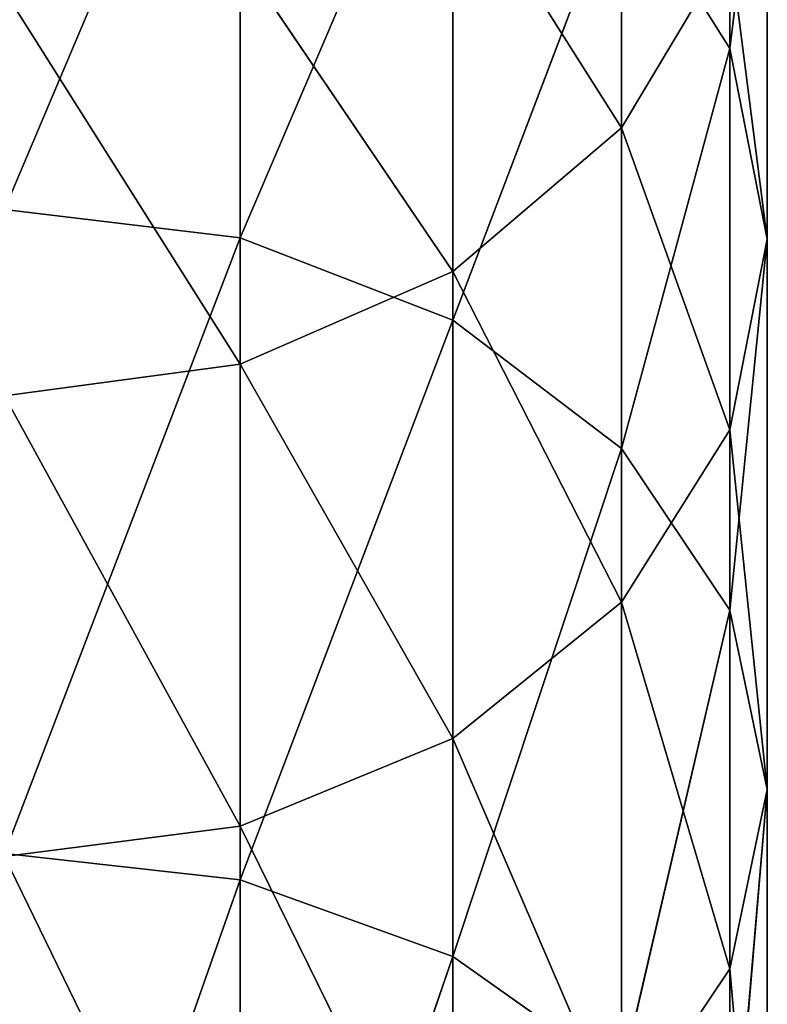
# Model space of a CAD drawing. Extents: x 907 to 1501, y 0 to 291.
# Tile 109 of 221: x 1204.48 to 1209.04, y 131.31 to 137.32. Entities that reach past the tile are written whole.
import ezdxf

# ---------------------------------------------------------------- set-up
doc = ezdxf.new("R2010")
doc.units = 0
doc.header["$LTSCALE"] = 25.4
doc.layers.get('0').update_dxf_attribs({"color": 13, "linetype": 'CONTINUOUS'})

# ---------------------------------------------------------------- blocks, each defined once
blk = doc.blocks.new('GIOTTO-LED-M-8170_STL')
at = {"color": 44}
for p, q in [((301.5015, 116.4782, 158.8325), (300.0646, 120.5646, 162.9182)), ((301.5015, 116.4782, 158.8325), (300.0646, 120.5646, 162.9182)), ((302.7978, 116.0112, 159.2995), (301.5015, 120.3916, 163.066)), ((302.7978, 116.0112, 159.2995), (301.5015, 120.3916, 163.066)), ((301.5015, 116.4782, 158.8325), (301.5015, 120.3916, 163.066)), ((301.5015, 116.4782, 158.8325), (301.5015, 120.3916, 163.066)), ((302.7978, 116.0112, 159.2995), (302.7978, 119.8893, 163.4949)), ((302.7978, 116.0112, 159.2995), (302.7978, 119.8893, 163.4949)), ((301.5015, 116.4782, 158.8325), (300.0646, 116.6391, 158.6716)), ((301.5015, 116.4782, 158.8325), (300.0646, 116.6391, 158.6716)), ((301.5015, 112.2448, 154.9192), (300.0646, 116.6391, 158.6716)), ((301.5015, 112.2448, 154.9192), (300.0646, 116.6391, 158.6716)), ((302.7978, 116.0112, 159.2995), (301.5015, 116.4782, 158.8325)), ((302.7978, 116.0112, 159.2995), (301.5015, 116.4782, 158.8325)), ((302.7978, 111.8158, 155.4214), (301.5015, 116.4782, 158.8325)), ((302.7978, 111.8158, 155.4214), (301.5015, 116.4782, 158.8325)), ((301.5015, 112.2448, 154.9192), (301.5015, 116.4782, 158.8325)), ((301.5015, 112.2448, 154.9192), (301.5015, 116.4782, 158.8325)), ((302.7978, 111.8158, 155.4214), (302.7978, 116.0112, 159.2995)), ((302.7978, 116.0112, 159.2995), (303.8265, 111.1477, 156.2036)), ((302.7978, 116.0112, 159.2995), (303.8265, 111.1477, 156.2036)), ((302.7978, 116.0112, 159.2995), (303.8265, 115.2837, 160.027)), ((302.7978, 116.0112, 159.2995), (303.8265, 115.2837, 160.027)), ((302.7978, 111.8158, 155.4214), (302.7978, 116.0112, 159.2995)), ((304.487, 110.3058, 157.1893), (303.8265, 115.2837, 160.027)), ((304.487, 110.3058, 157.1893), (303.8265, 115.2837, 160.027)), ((303.8265, 111.1477, 156.2036), (303.8265, 115.2837, 160.027)), ((303.8265, 111.1477, 156.2036), (303.8265, 115.2837, 160.027)), ((304.7146, 109.3726, 158.282), (304.487, 114.3671, 160.9436)), ((304.7146, 109.3726, 158.282), (304.487, 114.3671, 160.9436)), ((304.487, 110.3058, 157.1893), (304.487, 114.3671, 160.9436)), ((304.487, 110.3058, 157.1893), (304.487, 114.3671, 160.9436)), ((304.7146, 113.3511, 161.9596), (304.487, 108.4394, 159.3746)), ((304.7146, 113.3511, 161.9596), (304.487, 108.4394, 159.3746)), ((304.7146, 109.3726, 158.282), (304.7146, 113.3511, 161.9596)), ((304.7146, 109.3726, 158.282), (304.7146, 113.3511, 161.9596)), ((301.5015, 112.2448, 154.9192), (300.0646, 112.3926, 154.7461)), ((301.5015, 112.2448, 154.9192), (300.0646, 112.3926, 154.7461)), ((301.5015, 107.7173, 151.35), (300.0646, 112.3926, 154.7461)), ((301.5015, 107.7173, 151.35), (300.0646, 112.3926, 154.7461)), ((304.487, 108.4394, 159.3746), (304.487, 112.335, 162.9757)), ((304.487, 108.4394, 159.3746), (304.487, 112.335, 162.9757)), ((302.7978, 111.8158, 155.4214), (301.5015, 112.2448, 154.9192)), ((302.7978, 111.8158, 155.4214), (301.5015, 112.2448, 154.9192)), ((302.7978, 107.3291, 151.8844), (301.5015, 112.2448, 154.9192)), ((302.7978, 107.3291, 151.8844), (301.5015, 112.2448, 154.9192)), ((301.5015, 107.7173, 151.35), (301.5015, 112.2448, 154.9192)), ((301.5015, 107.7173, 151.35), (301.5015, 112.2448, 154.9192)), ((302.7978, 107.3291, 151.8844), (302.7978, 111.8158, 155.4214)), ((302.7978, 111.8158, 155.4214), (303.8265, 106.7244, 152.7166)), ((302.7978, 111.8158, 155.4214), (303.8265, 106.7244, 152.7166)), ((302.7978, 111.8158, 155.4214), (303.8265, 111.1477, 156.2036)), ((302.7978, 111.8158, 155.4214), (303.8265, 111.1477, 156.2036)), ((302.7978, 107.3291, 151.8844), (302.7978, 111.8158, 155.4214)), ((304.487, 110.3058, 157.1893), (303.8265, 111.1477, 156.2036)), ((304.487, 110.3058, 157.1893), (303.8265, 111.1477, 156.2036)), ((304.487, 105.9625, 153.7653), (303.8265, 111.1477, 156.2036)), ((304.487, 105.9625, 153.7653), (303.8265, 111.1477, 156.2036)), ((303.8265, 106.7244, 152.7166), (303.8265, 111.1477, 156.2036)), ((303.8265, 106.7244, 152.7166), (303.8265, 111.1477, 156.2036)), ((304.7146, 109.3726, 158.282), (304.487, 110.3058, 157.1893)), ((304.7146, 109.3726, 158.282), (304.487, 110.3058, 157.1893)), ((304.7146, 105.1179, 154.9278), (304.487, 110.3058, 157.1893)), ((304.7146, 105.1179, 154.9278), (304.487, 110.3058, 157.1893)), ((304.487, 105.9625, 153.7653), (304.487, 110.3058, 157.1893)), ((304.487, 105.9625, 153.7653), (304.487, 110.3058, 157.1893)), ((304.7146, 109.3726, 158.282), (304.487, 104.2733, 156.0903)), ((304.7146, 109.3726, 158.282), (304.487, 104.2733, 156.0903)), ((304.7146, 109.3726, 158.282), (304.487, 108.4394, 159.3746)), ((304.7146, 109.3726, 158.282), (304.487, 108.4394, 159.3746)), ((304.7146, 105.1179, 154.9278), (304.7146, 109.3726, 158.282)), ((304.7146, 105.1179, 154.9278), (304.7146, 109.3726, 158.282)), ((303.8265, 107.5976, 160.3603), (304.487, 108.4394, 159.3746)), ((303.8265, 107.5976, 160.3603), (304.487, 108.4394, 159.3746)), ((303.8265, 103.5114, 157.139), (304.487, 108.4394, 159.3746)), ((303.8265, 103.5114, 157.139), (304.487, 108.4394, 159.3746)), ((304.487, 104.2733, 156.0903), (304.487, 108.4394, 159.3746)), ((304.487, 104.2733, 156.0903), (304.487, 108.4394, 159.3746)), ((303.8265, 107.5976, 160.3603), (302.7978, 102.9067, 157.9713)), ((303.8265, 107.5976, 160.3603), (302.7978, 102.9067, 157.9713)), ((303.8265, 103.5114, 157.139), (303.8265, 107.5976, 160.3603)), ((303.8265, 103.5114, 157.139), (303.8265, 107.5976, 160.3603)), ((301.5015, 102.5185, 158.5056), (302.7978, 106.9295, 161.1426)), ((301.5015, 102.5185, 158.5056), (302.7978, 106.9295, 161.1426)), ((302.7978, 102.9067, 157.9713), (302.7978, 106.9295, 161.1426)), ((302.7978, 102.9067, 157.9713), (302.7978, 106.9295, 161.1426)), ((304.487, 105.9625, 153.7653), (303.8265, 106.7244, 152.7166)), ((304.487, 105.9625, 153.7653), (303.8265, 106.7244, 152.7166)), ((300.0646, 102.3847, 158.6898), (301.5015, 106.5005, 161.6448)), ((300.0646, 102.3847, 158.6898), (301.5015, 106.5005, 161.6448)), ((301.5015, 102.5185, 158.5056), (301.5015, 106.5005, 161.6448)), ((301.5015, 102.5185, 158.5056), (301.5015, 106.5005, 161.6448)), ((304.7146, 105.1179, 154.9278), (304.487, 105.9625, 153.7653)), ((304.7146, 105.1179, 154.9278), (304.487, 105.9625, 153.7653)), ((304.7146, 100.6131, 151.9178), (304.487, 105.9625, 153.7653)), ((304.7146, 100.6131, 151.9178), (304.487, 105.9625, 153.7653)), ((304.487, 101.3639, 150.6926), (304.487, 105.9625, 153.7653)), ((304.487, 101.3639, 150.6926), (304.487, 105.9625, 153.7653)), ((304.7146, 105.1179, 154.9278), (304.487, 99.8623, 153.143)), ((304.7146, 105.1179, 154.9278), (304.487, 99.8623, 153.143)), ((304.7146, 105.1179, 154.9278), (304.487, 104.2733, 156.0903)), ((304.7146, 105.1179, 154.9278), (304.487, 104.2733, 156.0903)), ((304.7146, 100.6131, 151.9178), (304.7146, 105.1179, 154.9278)), ((304.7146, 100.6131, 151.9178), (304.7146, 105.1179, 154.9278)), ((303.8265, 103.5114, 157.139), (304.487, 104.2733, 156.0903)), ((303.8265, 103.5114, 157.139), (304.487, 104.2733, 156.0903)), ((303.8265, 99.185, 154.2483), (304.487, 104.2733, 156.0903)), ((303.8265, 99.185, 154.2483), (304.487, 104.2733, 156.0903)), ((304.487, 99.8623, 153.143), (304.487, 104.2733, 156.0903)), ((304.487, 99.8623, 153.143), (304.487, 104.2733, 156.0903)), ((303.8265, 103.5114, 157.139), (302.7978, 98.6475, 155.1254)), ((303.8265, 103.5114, 157.139), (302.7978, 98.6475, 155.1254)), ((303.8265, 103.5114, 157.139), (302.7978, 102.9067, 157.9713)), ((303.8265, 103.5114, 157.139), (302.7978, 102.9067, 157.9713)), ((303.8265, 99.185, 154.2483), (303.8265, 103.5114, 157.139)), ((303.8265, 99.185, 154.2483), (303.8265, 103.5114, 157.139)), ((301.5015, 102.5185, 158.5056), (302.7978, 102.9067, 157.9713)), ((301.5015, 102.5185, 158.5056), (302.7978, 102.9067, 157.9713)), ((301.5015, 98.3024, 155.6886), (302.7978, 102.9067, 157.9713)), ((301.5015, 98.3024, 155.6886), (302.7978, 102.9067, 157.9713)), ((302.7978, 98.6475, 155.1254), (302.7978, 102.9067, 157.9713)), ((302.7978, 98.6475, 155.1254), (302.7978, 102.9067, 157.9713)), ((300.0646, 102.3847, 158.6898), (301.5015, 102.5185, 158.5056)), ((300.0646, 102.3847, 158.6898), (301.5015, 102.5185, 158.5056)), ((300.0646, 98.1835, 155.8826), (301.5015, 102.5185, 158.5056)), ((300.0646, 98.1835, 155.8826), (301.5015, 102.5185, 158.5056)), ((301.5015, 98.3024, 155.6886), (301.5015, 102.5185, 158.5056)), ((301.5015, 98.3024, 155.6886), (301.5015, 102.5185, 158.5056)), ((303.8265, 99.185, 154.2483), (304.487, 99.8623, 153.143)), ((303.8265, 99.185, 154.2483), (304.487, 99.8623, 153.143)), ((303.8265, 99.185, 154.2483), (302.7978, 94.1782, 152.6225)), ((303.8265, 99.185, 154.2483), (302.7978, 94.1782, 152.6225)), ((303.8265, 99.185, 154.2483), (302.7978, 98.6475, 155.1254)), ((303.8265, 99.185, 154.2483), (302.7978, 98.6475, 155.1254)), ((303.8265, 94.6452, 151.7058), (303.8265, 99.185, 154.2483)), ((303.8265, 94.6452, 151.7058), (303.8265, 99.185, 154.2483)), ((301.5015, 98.3024, 155.6886), (302.7978, 98.6475, 155.1254)), ((301.5015, 98.3024, 155.6886), (302.7978, 98.6475, 155.1254)), ((301.5015, 93.8783, 153.211), (302.7978, 98.6475, 155.1254)), ((301.5015, 93.8783, 153.211), (302.7978, 98.6475, 155.1254)), ((302.7978, 94.1782, 152.6225), (302.7978, 98.6475, 155.1254)), ((302.7978, 94.1782, 152.6225), (302.7978, 98.6475, 155.1254)), ((300.0646, 98.1835, 155.8826), (301.5015, 98.3024, 155.6886)), ((300.0646, 98.1835, 155.8826), (301.5015, 98.3024, 155.6886)), ((300.0646, 93.775, 153.4137), (301.5015, 98.3024, 155.6886)), ((300.0646, 93.775, 153.4137), (301.5015, 98.3024, 155.6886)), ((301.5015, 93.8783, 153.211), (301.5015, 98.3024, 155.6886)), ((301.5015, 93.8783, 153.211), (301.5015, 98.3024, 155.6886))]:
    blk.add_line(p, q, dxfattribs=at)
mesh = blk.add_polyface(dxfattribs=at)
corners = [(301.5015, 120.3916, 163.066), (301.5015, 116.4782, 158.8325), (300.0646, 120.5646, 162.9182)]
mesh.append_faces([[corners[k] for k in face] for face in [(0, 1, 2)]], dxfattribs={"color": 44})
mesh = blk.add_polyface(dxfattribs=at)
corners = [(300.0646, 120.5646, 162.9182), (301.5015, 116.4782, 158.8325), (300.0646, 116.6391, 158.6716)]
mesh.append_faces([[corners[k] for k in face] for face in [(0, 1, 2)]], dxfattribs={"color": 44})
mesh = blk.add_polyface(dxfattribs=at)
corners = [(302.7978, 119.8893, 163.4949), (302.7978, 116.0112, 159.2995), (301.5015, 120.3916, 163.066)]
mesh.append_faces([[corners[k] for k in face] for face in [(0, 1, 2)]], dxfattribs={"color": 44})
mesh = blk.add_polyface(dxfattribs=at)
corners = [(301.5015, 120.3916, 163.066), (302.7978, 116.0112, 159.2995), (301.5015, 116.4782, 158.8325)]
mesh.append_faces([[corners[k] for k in face] for face in [(0, 1, 2)]], dxfattribs={"color": 44})
mesh = blk.add_polyface(dxfattribs=at)
corners = [(302.7978, 119.8893, 163.4949), (303.8265, 115.2837, 160.027), (302.7978, 116.0112, 159.2995)]
mesh.append_faces([[corners[k] for k in face] for face in [(0, 1, 2)]], dxfattribs={"color": 44})
mesh = blk.add_polyface(dxfattribs=at)
corners = [(301.5015, 112.2448, 154.9192), (300.0646, 116.6391, 158.6716), (301.5015, 116.4782, 158.8325)]
mesh.append_faces([[corners[k] for k in face] for face in [(0, 1, 2)]], dxfattribs={"color": 44})
mesh = blk.add_polyface(dxfattribs=at)
corners = [(301.5015, 112.2448, 154.9192), (300.0646, 112.3926, 154.7461), (300.0646, 116.6391, 158.6716)]
mesh.append_faces([[corners[k] for k in face] for face in [(0, 1, 2)]], dxfattribs={"color": 44})
mesh = blk.add_polyface(dxfattribs=at)
corners = [(302.7978, 111.8158, 155.4214), (301.5015, 116.4782, 158.8325), (302.7978, 116.0112, 159.2995)]
mesh.append_faces([[corners[k] for k in face] for face in [(0, 1, 2)]], dxfattribs={"color": 44})
mesh = blk.add_polyface(dxfattribs=at)
corners = [(302.7978, 111.8158, 155.4214), (301.5015, 112.2448, 154.9192), (301.5015, 116.4782, 158.8325)]
mesh.append_faces([[corners[k] for k in face] for face in [(0, 1, 2)]], dxfattribs={"color": 44})
mesh = blk.add_polyface(dxfattribs=at)
corners = [(302.7978, 116.0112, 159.2995), (303.8265, 111.1477, 156.2036), (302.7978, 111.8158, 155.4214)]
mesh.append_faces([[corners[k] for k in face] for face in [(0, 1, 2)]], dxfattribs={"color": 44})
mesh = blk.add_polyface(dxfattribs=at)
corners = [(302.7978, 116.0112, 159.2995), (303.8265, 115.2837, 160.027), (303.8265, 111.1477, 156.2036)]
mesh.append_faces([[corners[k] for k in face] for face in [(0, 1, 2)]], dxfattribs={"color": 44})
mesh = blk.add_polyface(dxfattribs=at)
corners = [(303.8265, 115.2837, 160.027), (304.487, 114.3671, 160.9436), (304.487, 110.3058, 157.1893)]
mesh.append_faces([[corners[k] for k in face] for face in [(0, 1, 2)]], dxfattribs={"color": 44})
mesh = blk.add_polyface(dxfattribs=at)
corners = [(303.8265, 115.2837, 160.027), (304.487, 110.3058, 157.1893), (303.8265, 111.1477, 156.2036)]
mesh.append_faces([[corners[k] for k in face] for face in [(0, 1, 2)]], dxfattribs={"color": 44})
mesh = blk.add_polyface(dxfattribs=at)
corners = [(304.487, 114.3671, 160.9436), (304.7146, 113.3511, 161.9596), (304.7146, 109.3726, 158.282)]
mesh.append_faces([[corners[k] for k in face] for face in [(0, 1, 2)]], dxfattribs={"color": 44})
mesh = blk.add_polyface(dxfattribs=at)
corners = [(304.487, 114.3671, 160.9436), (304.7146, 109.3726, 158.282), (304.487, 110.3058, 157.1893)]
mesh.append_faces([[corners[k] for k in face] for face in [(0, 1, 2)]], dxfattribs={"color": 44})
mesh = blk.add_polyface(dxfattribs=at)
corners = [(304.7146, 113.3511, 161.9596), (304.487, 108.4394, 159.3746), (304.7146, 109.3726, 158.282)]
mesh.append_faces([[corners[k] for k in face] for face in [(0, 1, 2)]], dxfattribs={"color": 44})
mesh = blk.add_polyface(dxfattribs=at)
corners = [(304.7146, 113.3511, 161.9596), (304.487, 112.335, 162.9757), (304.487, 108.4394, 159.3746)]
mesh.append_faces([[corners[k] for k in face] for face in [(0, 1, 2)]], dxfattribs={"color": 44})
mesh = blk.add_polyface(dxfattribs=at)
corners = [(301.5015, 107.7173, 151.35), (300.0646, 112.3926, 154.7461), (301.5015, 112.2448, 154.9192)]
mesh.append_faces([[corners[k] for k in face] for face in [(0, 1, 2)]], dxfattribs={"color": 44})
mesh = blk.add_polyface(dxfattribs=at)
corners = [(301.5015, 107.7173, 151.35), (300.0646, 107.8511, 151.1659), (300.0646, 112.3926, 154.7461)]
mesh.append_faces([[corners[k] for k in face] for face in [(0, 1, 2)]], dxfattribs={"color": 44})
mesh = blk.add_polyface(dxfattribs=at)
corners = [(304.487, 112.335, 162.9757), (303.8265, 107.5976, 160.3603), (304.487, 108.4394, 159.3746)]
mesh.append_faces([[corners[k] for k in face] for face in [(0, 1, 2)]], dxfattribs={"color": 44})
mesh = blk.add_polyface(dxfattribs=at)
corners = [(302.7978, 107.3291, 151.8844), (301.5015, 112.2448, 154.9192), (302.7978, 111.8158, 155.4214)]
mesh.append_faces([[corners[k] for k in face] for face in [(0, 1, 2)]], dxfattribs={"color": 44})
mesh = blk.add_polyface(dxfattribs=at)
corners = [(302.7978, 107.3291, 151.8844), (301.5015, 107.7173, 151.35), (301.5015, 112.2448, 154.9192)]
mesh.append_faces([[corners[k] for k in face] for face in [(0, 1, 2)]], dxfattribs={"color": 44})
mesh = blk.add_polyface(dxfattribs=at)
corners = [(302.7978, 111.8158, 155.4214), (303.8265, 106.7244, 152.7166), (302.7978, 107.3291, 151.8844)]
mesh.append_faces([[corners[k] for k in face] for face in [(0, 1, 2)]], dxfattribs={"color": 44})
mesh = blk.add_polyface(dxfattribs=at)
corners = [(302.7978, 111.8158, 155.4214), (303.8265, 111.1477, 156.2036), (303.8265, 106.7244, 152.7166)]
mesh.append_faces([[corners[k] for k in face] for face in [(0, 1, 2)]], dxfattribs={"color": 44})
mesh = blk.add_polyface(dxfattribs=at)
corners = [(303.8265, 111.1477, 156.2036), (304.487, 110.3058, 157.1893), (304.487, 105.9625, 153.7653)]
mesh.append_faces([[corners[k] for k in face] for face in [(0, 1, 2)]], dxfattribs={"color": 44})
mesh = blk.add_polyface(dxfattribs=at)
corners = [(303.8265, 111.1477, 156.2036), (304.487, 105.9625, 153.7653), (303.8265, 106.7244, 152.7166)]
mesh.append_faces([[corners[k] for k in face] for face in [(0, 1, 2)]], dxfattribs={"color": 44})
mesh = blk.add_polyface(dxfattribs=at)
corners = [(304.487, 110.3058, 157.1893), (304.7146, 109.3726, 158.282), (304.7146, 105.1179, 154.9278)]
mesh.append_faces([[corners[k] for k in face] for face in [(0, 1, 2)]], dxfattribs={"color": 44})
mesh = blk.add_polyface(dxfattribs=at)
corners = [(304.487, 110.3058, 157.1893), (304.7146, 105.1179, 154.9278), (304.487, 105.9625, 153.7653)]
mesh.append_faces([[corners[k] for k in face] for face in [(0, 1, 2)]], dxfattribs={"color": 44})
mesh = blk.add_polyface(dxfattribs=at)
corners = [(304.7146, 109.3726, 158.282), (304.487, 104.2733, 156.0903), (304.7146, 105.1179, 154.9278)]
mesh.append_faces([[corners[k] for k in face] for face in [(0, 1, 2)]], dxfattribs={"color": 44})
mesh = blk.add_polyface(dxfattribs=at)
corners = [(304.7146, 109.3726, 158.282), (304.487, 108.4394, 159.3746), (304.487, 104.2733, 156.0903)]
mesh.append_faces([[corners[k] for k in face] for face in [(0, 1, 2)]], dxfattribs={"color": 44})
mesh = blk.add_polyface(dxfattribs=at)
corners = [(304.487, 108.4394, 159.3746), (303.8265, 107.5976, 160.3603), (303.8265, 103.5114, 157.139)]
mesh.append_faces([[corners[k] for k in face] for face in [(0, 1, 2)]], dxfattribs={"color": 44})
mesh = blk.add_polyface(dxfattribs=at)
corners = [(304.487, 108.4394, 159.3746), (303.8265, 103.5114, 157.139), (304.487, 104.2733, 156.0903)]
mesh.append_faces([[corners[k] for k in face] for face in [(0, 1, 2)]], dxfattribs={"color": 44})
mesh = blk.add_polyface(dxfattribs=at)
corners = [(303.8265, 107.5976, 160.3603), (302.7978, 102.9067, 157.9713), (303.8265, 103.5114, 157.139)]
mesh.append_faces([[corners[k] for k in face] for face in [(0, 1, 2)]], dxfattribs={"color": 44})
mesh = blk.add_polyface(dxfattribs=at)
corners = [(303.8265, 107.5976, 160.3603), (302.7978, 106.9295, 161.1426), (302.7978, 102.9067, 157.9713)]
mesh.append_faces([[corners[k] for k in face] for face in [(0, 1, 2)]], dxfattribs={"color": 44})
mesh = blk.add_polyface(dxfattribs=at)
corners = [(302.7978, 106.9295, 161.1426), (301.5015, 106.5005, 161.6448), (301.5015, 102.5185, 158.5056)]
mesh.append_faces([[corners[k] for k in face] for face in [(0, 1, 2)]], dxfattribs={"color": 44})
mesh = blk.add_polyface(dxfattribs=at)
corners = [(302.7978, 106.9295, 161.1426), (301.5015, 102.5185, 158.5056), (302.7978, 102.9067, 157.9713)]
mesh.append_faces([[corners[k] for k in face] for face in [(0, 1, 2)]], dxfattribs={"color": 44})
mesh = blk.add_polyface(dxfattribs=at)
corners = [(303.8265, 106.7244, 152.7166), (304.487, 105.9625, 153.7653), (304.487, 101.3639, 150.6926)]
mesh.append_faces([[corners[k] for k in face] for face in [(0, 1, 2)]], dxfattribs={"color": 44})
mesh = blk.add_polyface(dxfattribs=at)
corners = [(301.5015, 106.5005, 161.6448), (300.0646, 106.3527, 161.8179), (300.0646, 102.3847, 158.6898)]
mesh.append_faces([[corners[k] for k in face] for face in [(0, 1, 2)]], dxfattribs={"color": 44})
mesh = blk.add_polyface(dxfattribs=at)
corners = [(301.5015, 106.5005, 161.6448), (300.0646, 102.3847, 158.6898), (301.5015, 102.5185, 158.5056)]
mesh.append_faces([[corners[k] for k in face] for face in [(0, 1, 2)]], dxfattribs={"color": 44})
mesh = blk.add_polyface(dxfattribs=at)
corners = [(304.487, 105.9625, 153.7653), (304.7146, 105.1179, 154.9278), (304.7146, 100.6131, 151.9178)]
mesh.append_faces([[corners[k] for k in face] for face in [(0, 1, 2)]], dxfattribs={"color": 44})
mesh = blk.add_polyface(dxfattribs=at)
corners = [(304.487, 105.9625, 153.7653), (304.7146, 100.6131, 151.9178), (304.487, 101.3639, 150.6926)]
mesh.append_faces([[corners[k] for k in face] for face in [(0, 1, 2)]], dxfattribs={"color": 44})
mesh = blk.add_polyface(dxfattribs=at)
corners = [(304.7146, 105.1179, 154.9278), (304.487, 99.8623, 153.143), (304.7146, 100.6131, 151.9178)]
mesh.append_faces([[corners[k] for k in face] for face in [(0, 1, 2)]], dxfattribs={"color": 44})
mesh = blk.add_polyface(dxfattribs=at)
corners = [(304.7146, 105.1179, 154.9278), (304.487, 104.2733, 156.0903), (304.487, 99.8623, 153.143)]
mesh.append_faces([[corners[k] for k in face] for face in [(0, 1, 2)]], dxfattribs={"color": 44})
mesh = blk.add_polyface(dxfattribs=at)
corners = [(304.487, 104.2733, 156.0903), (303.8265, 103.5114, 157.139), (303.8265, 99.185, 154.2483)]
mesh.append_faces([[corners[k] for k in face] for face in [(0, 1, 2)]], dxfattribs={"color": 44})
mesh = blk.add_polyface(dxfattribs=at)
corners = [(304.487, 104.2733, 156.0903), (303.8265, 99.185, 154.2483), (304.487, 99.8623, 153.143)]
mesh.append_faces([[corners[k] for k in face] for face in [(0, 1, 2)]], dxfattribs={"color": 44})
mesh = blk.add_polyface(dxfattribs=at)
corners = [(303.8265, 103.5114, 157.139), (302.7978, 98.6475, 155.1254), (303.8265, 99.185, 154.2483)]
mesh.append_faces([[corners[k] for k in face] for face in [(0, 1, 2)]], dxfattribs={"color": 44})
mesh = blk.add_polyface(dxfattribs=at)
corners = [(303.8265, 103.5114, 157.139), (302.7978, 102.9067, 157.9713), (302.7978, 98.6475, 155.1254)]
mesh.append_faces([[corners[k] for k in face] for face in [(0, 1, 2)]], dxfattribs={"color": 44})
mesh = blk.add_polyface(dxfattribs=at)
corners = [(302.7978, 102.9067, 157.9713), (301.5015, 102.5185, 158.5056), (301.5015, 98.3024, 155.6886)]
mesh.append_faces([[corners[k] for k in face] for face in [(0, 1, 2)]], dxfattribs={"color": 44})
mesh = blk.add_polyface(dxfattribs=at)
corners = [(302.7978, 102.9067, 157.9713), (301.5015, 98.3024, 155.6886), (302.7978, 98.6475, 155.1254)]
mesh.append_faces([[corners[k] for k in face] for face in [(0, 1, 2)]], dxfattribs={"color": 44})
mesh = blk.add_polyface(dxfattribs=at)
corners = [(301.5015, 102.5185, 158.5056), (300.0646, 102.3847, 158.6898), (300.0646, 98.1835, 155.8826)]
mesh.append_faces([[corners[k] for k in face] for face in [(0, 1, 2)]], dxfattribs={"color": 44})
mesh = blk.add_polyface(dxfattribs=at)
corners = [(301.5015, 102.5185, 158.5056), (300.0646, 98.1835, 155.8826), (301.5015, 98.3024, 155.6886)]
mesh.append_faces([[corners[k] for k in face] for face in [(0, 1, 2)]], dxfattribs={"color": 44})
mesh = blk.add_polyface(dxfattribs=at)
corners = [(304.487, 99.8623, 153.143), (303.8265, 99.185, 154.2483), (303.8265, 94.6452, 151.7058)]
mesh.append_faces([[corners[k] for k in face] for face in [(0, 1, 2)]], dxfattribs={"color": 44})
mesh = blk.add_polyface(dxfattribs=at)
corners = [(303.8265, 99.185, 154.2483), (302.7978, 94.1782, 152.6225), (303.8265, 94.6452, 151.7058)]
mesh.append_faces([[corners[k] for k in face] for face in [(0, 1, 2)]], dxfattribs={"color": 44})
mesh = blk.add_polyface(dxfattribs=at)
corners = [(303.8265, 99.185, 154.2483), (302.7978, 98.6475, 155.1254), (302.7978, 94.1782, 152.6225)]
mesh.append_faces([[corners[k] for k in face] for face in [(0, 1, 2)]], dxfattribs={"color": 44})
mesh = blk.add_polyface(dxfattribs=at)
corners = [(302.7978, 98.6475, 155.1254), (301.5015, 98.3024, 155.6886), (301.5015, 93.8783, 153.211)]
mesh.append_faces([[corners[k] for k in face] for face in [(0, 1, 2)]], dxfattribs={"color": 44})
mesh = blk.add_polyface(dxfattribs=at)
corners = [(302.7978, 98.6475, 155.1254), (301.5015, 93.8783, 153.211), (302.7978, 94.1782, 152.6225)]
mesh.append_faces([[corners[k] for k in face] for face in [(0, 1, 2)]], dxfattribs={"color": 44})
mesh = blk.add_polyface(dxfattribs=at)
corners = [(301.5015, 98.3024, 155.6886), (300.0646, 98.1835, 155.8826), (300.0646, 93.775, 153.4137)]
mesh.append_faces([[corners[k] for k in face] for face in [(0, 1, 2)]], dxfattribs={"color": 44})
mesh = blk.add_polyface(dxfattribs=at)
corners = [(301.5015, 98.3024, 155.6886), (300.0646, 93.775, 153.4137), (301.5015, 93.8783, 153.211)]
mesh.append_faces([[corners[k] for k in face] for face in [(0, 1, 2)]], dxfattribs={"color": 44})

msp = doc.modelspace()

# ---------------------------------------------------------------- block references
at = {"color": 0, "extrusion": (0, -1, -5.55112e-17)}
msp.add_blockref('GIOTTO-LED-M-8170_STL', (904.3271, 1479.1888, -290.9062), dxfattribs=at)

doc.saveas('drawing.dxf')
